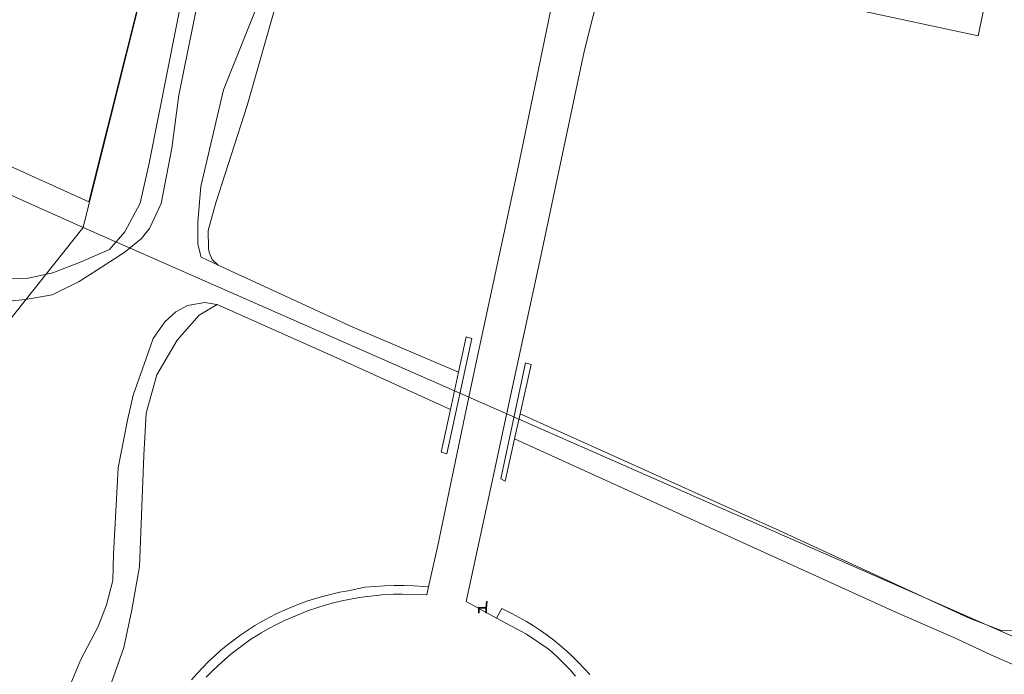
# Model space of a CAD drawing. Header units: metres. Extents: x 207466 to 209466, y 475780 to 477780.
# Tile 179 of 189: x 208925 to 208984, y 476944 to 476984. Entities that reach past the tile are written whole.
import ezdxf

# ---------------------------------------------------------------- set-up
doc = ezdxf.new("R2010")
doc.units = ezdxf.units.M
doc.layers.get('0').update_dxf_attribs({"color": 253, "linetype": 'CONTINUOUS'})
for name, color, linetype, lineweight, true_color in [('B-RO-GR-BOS_LOOF-GV', 7, 'CONTINUOUS', 0, 0x6d8a47), ('B-RO-GR-GROENVOORZIENING-GV', 7, 'CONTINUOUS', 0, 0x6d8a47), ('B-RO-OG-WATER_GREPPEL-GV', 7, 'CONTINUOUS', 0, 0x478c9a), ('B-RO-OG-WATER_MEER-GV', 7, 'CONTINUOUS', 0, 0x478c9a), ('B-RO-OG-WATER_SLOOT-GV', 7, 'CONTINUOUS', 0, 0x478c9a)]:
    doc.layers.add(name, color=color, linetype=linetype, lineweight=lineweight, true_color=true_color)
for name, color, linetype, lineweight in [('B-RO-IE-MEUBILAIR_WEGMEUBILAIR-S', 253, 'CONTINUOUS', 0), ('B-RO-IE-TERREINAFSCHEIDING_KUNSTMATIG_MUUR-GV', 253, 'CONTINUOUS', 0), ('B-RO-OG-TERREIN_CULTUURSCHEIDING-GV', 253, 'CONTINUOUS', 0), ('B-RO-VH-VERHARDING_BETONSTRAATSTEEN-GV', 253, 'CONTINUOUS', 0), ('B-RO-VH-VERHARDING_STRAATBAKSTEEN-GV', 253, 'CONTINUOUS', 0), ('B-WE-KG-GRENS_PERCEEL-GV', 150, 'CONTINUOUS', 18)]:
    doc.layers.add(name, color=color, linetype=linetype, lineweight=lineweight)

# ---------------------------------------------------------------- blocks, each defined once
blk = doc.blocks.new('SIE-WEG_ZITBANK-SO1')
at = {"color": 0, "linetype": 'ByBlock', "lineweight": -2, "flags": 128}
blk.add_lwpolyline([(-0.9125, -1.6313), (-0.9125, -0.2), (1.0875, -0.2), (1.0875, -1.6313), (1.2875, -1.6313), (1.2875, -0.2125), (1.5361, 1.7765), (1.3346, 1.7765), (1.1125, 0), (-1.1125, 0), (-1.1125, -1.6313), (-0.9125, -1.6313)], dxfattribs=at)

msp = doc.modelspace()

# ---------------------------------------------------------------- linework, layer by layer
at = {"layer": 'B-RO-GR-BOS_LOOF-GV', "flags": 128}
for points in [[(208960.339, 476985.994), (208959.246, 476981.695), (208956.584, 476969.139), (208954.855, 476961.123), (208954.353, 476958.795), (208953.789, 476956.183), (208952.162, 476948.689), (208953.998, 476947.701), (208954.304, 476948.272), (208954.463, 476948.198), (208954.911, 476947.979), (208955.351, 476947.745), (208955.784, 476947.497), (208956.208, 476947.236), (208956.624, 476946.961), (208957.031, 476946.673), (208957.428, 476946.371), (208957.816, 476946.058), (208958.193, 476945.732), (208958.56, 476945.394), (208958.915, 476945.045), (208959.259, 476944.684), (208959.592, 476944.312)], [(208983.611, 476985.994), (208982.91, 476982.644), (208975.441, 476984.239)], [(208935.682, 476943.999), (208936.013, 476944.377), (208936.356, 476944.744), (208936.71, 476945.099), (208937.075, 476945.444), (208937.451, 476945.776), (208937.838, 476946.097), (208938.234, 476946.404), (208938.64, 476946.699), (208939.056, 476946.981), (208939.48, 476947.25), (208939.912, 476947.505), (208940.353, 476947.746), (208940.801, 476947.973), (208941.256, 476948.185), (208941.717, 476948.383), (208942.184, 476948.566), (208942.657, 476948.734), (208943.136, 476948.887), (208943.618, 476949.025), (208944.105, 476949.147), (208944.596, 476949.254), (208945.092, 476949.345), (208946.085, 476949.561), (208946.675, 476949.608), (208947.266, 476949.639), (208947.857, 476949.654), (208948.449, 476949.654), (208949.041, 476949.637), (208949.632, 476949.604), (208949.916, 476949.583), (208950.462, 476952.056), (208952.099, 476959.82), (208952.578, 476962.09), (208952.68, 476962.572), (208955.253, 476974.552), (208957.444, 476985.201)], [(208940.895, 476985.011), (208939.026, 476978.462), (208937.142, 476972.623), (208936.693, 476970.961), (208936.698, 476969.89), (208936.745, 476969.635), (208936.93, 476969.227), (208937.281, 476968.887), (208945.322, 476965.172), (208946.688, 476964.592), (208951.716, 476962.456), (208952.178, 476964.58), (208952.52, 476964.474), (208951.014, 476957.563), (208950.672, 476957.657), (208951.229, 476960.216), (208944.8, 476963.141), (208937.226, 476966.511), (208936.134, 476965.889), (208934.818, 476964.384), (208933.595, 476962.294), (208932.954, 476959.992), (208932.817, 476957.455), (208932.571, 476950.807), (208932.103, 476948.198), (208931.615, 476945.945), (208929.506, 476939.923)], [(208985.039, 476944.906), (208983.701, 476945.47), (208981.634, 476946.456), (208978.011, 476948.031), (208955.077, 476958.466), (208954.507, 476955.928), (208954.243, 476956.058), (208955.736, 476963.019), (208956.078, 476962.926), (208955.414, 476959.968), (208970.959, 476952.961), (208982.323, 476947.724), (208984.28, 476946.96)], [(208984.28, 476946.96), (208985.435, 476946.944)]]:
    msp.add_lwpolyline(points, dxfattribs=at)
at = {"layer": 'B-RO-GR-GROENVOORZIENING-GV', "flags": 128}
for points in [[(208949.916, 476949.583), (208949.632, 476949.604), (208949.041, 476949.637), (208948.449, 476949.654), (208947.857, 476949.654), (208947.266, 476949.639), (208946.675, 476949.608), (208946.085, 476949.561), (208945.092, 476949.345), (208944.596, 476949.254), (208944.105, 476949.147), (208943.618, 476949.025), (208943.136, 476948.887), (208942.657, 476948.734), (208942.184, 476948.566), (208941.717, 476948.383), (208941.256, 476948.185), (208940.801, 476947.973), (208940.353, 476947.746), (208939.912, 476947.505), (208939.48, 476947.25), (208939.056, 476946.981), (208938.64, 476946.699), (208938.234, 476946.404), (208937.838, 476946.097), (208937.451, 476945.776), (208937.075, 476945.444), (208936.71, 476945.099), (208936.356, 476944.744), (208936.013, 476944.377), (208935.682, 476943.999)], [(208936.565, 476944.157), (208936.917, 476944.518), (208937.28, 476944.868), (208937.655, 476945.206), (208938.04, 476945.532), (208938.435, 476945.845), (208939.254, 476946.434), (208939.677, 476946.708), (208939.871, 476946.828), (208940.326, 476947.084), (208940.789, 476947.326), (208941.259, 476947.554), (208941.736, 476947.767), (208942.219, 476947.966), (208942.707, 476948.149), (208943.202, 476948.318), (208943.701, 476948.471), (208944.205, 476948.609), (208944.712, 476948.732), (208945.223, 476948.839), (208945.738, 476948.93), (208946.254, 476949.005), (208946.773, 476949.065), (208947.294, 476949.109), (208947.815, 476949.136), (208948.337, 476949.148), (208949.808, 476949.095), (208949.916, 476949.583)], [(208959.592, 476944.312), (208959.259, 476944.684), (208958.915, 476945.045), (208958.56, 476945.394), (208958.193, 476945.732), (208957.816, 476946.058), (208957.428, 476946.371), (208957.031, 476946.673), (208956.624, 476946.961), (208956.208, 476947.236), (208955.784, 476947.497), (208955.351, 476947.745), (208954.911, 476947.979), (208954.463, 476948.198), (208954.304, 476948.272), (208953.998, 476947.701)], [(208953.998, 476947.701), (208955.799, 476946.732), (208957.1, 476945.862), (208957.33, 476945.663), (208957.7, 476945.321), (208958.059, 476944.967), (208958.406, 476944.603), (208958.742, 476944.227)]]:
    msp.add_lwpolyline(points, dxfattribs=at)
at = {"layer": 'B-RO-IE-TERREINAFSCHEIDING_KUNSTMATIG_MUUR-GV', "flags": 128}
for points in [[(208952.52, 476964.474), (208952.178, 476964.58), (208951.716, 476962.456), (208951.229, 476960.216), (208950.672, 476957.657), (208951.014, 476957.563), (208952.52, 476964.474)], [(208955.414, 476959.968), (208956.078, 476962.926), (208955.736, 476963.019), (208954.243, 476956.058), (208954.507, 476955.928), (208955.077, 476958.466), (208955.414, 476959.968)]]:
    msp.add_lwpolyline(points, dxfattribs=at)
at = {"layer": 'B-RO-OG-TERREIN_CULTUURSCHEIDING-GV', "flags": 128}
for points in [[(208969.187, 477125.812), (208956.416, 477079.907), (208954.696, 477073.05), (208932.861, 476985.994), (208929.52, 476972.675), (208924.112, 476975.119), (208924.19, 476973.379), (208923.359, 476972.593), (208921.739, 476972.492), (208920.119, 476972.897), (208901.588, 476982.15), (208873.554, 476870.853), (208873.006, 476869.163), (208883.001, 476866.82), (208901.124, 476862.442)], [(208933.134, 476974.997), (208935.315, 476985.994), (208936.235, 476992.227), (208936.313, 476992.891), (208939.301, 477004.523), (208950.536, 477050.328), (208956.781, 477075.203), (208963.224, 477101.461), (208965.789, 477112.352)], [(208889.517, 476909.772), (208892.114, 476919.409), (208899.425, 476948.378), (208902.451, 476957.73), (208903.21, 476959.395), (208903.966, 476960.755), (208904.694, 476961.989), (208905.265, 476962.895), (208906.552, 476964.121), (208908.499, 476965.364), (208912.05, 476966.964), (208915.161, 476967.911), (208917.857, 476968.229), (208919.989, 476968.199), (208922.299, 476968.141), (208924.405, 476968.036), (208925.878, 476968.091), (208927.355, 476968.426), (208929.066, 476969.087), (208930.752, 476969.826), (208931.68, 476970.879), (208932.593, 476972.593), (208933.134, 476974.997)]]:
    msp.add_lwpolyline(points, dxfattribs=at)
at = {"layer": 'B-RO-OG-WATER_GREPPEL-GV', "flags": 128}
msp.add_lwpolyline([(208955.414, 476959.968), (208955.077, 476958.466), (208978.011, 476948.031), (208981.634, 476946.456), (208983.701, 476945.47), (208985.039, 476944.906), (208985.682, 476944.618), (208986.393, 476944.595), (208986.838, 476944.665), (208987.147, 476944.978), (208987.297, 476945.699), (208987.304, 476946.194), (208987.182, 476946.539), (208986.868, 476946.835), (208986.439, 476947.032), (208986.173, 476947.035), (208985.435, 476946.944), (208984.28, 476946.96), (208982.323, 476947.724), (208970.959, 476952.961), (208955.414, 476959.968)], dxfattribs=at)
at = {"layer": 'B-RO-OG-WATER_MEER-GV', "flags": 128}
for points in [[(208936.313, 476985.994), (208934.93, 476979.075), (208934.51, 476975.896), (208933.855, 476972.577), (208933.154, 476971.081), (208932.991, 476970.869), (208932.687, 476970.473), (208931.705, 476969.678), (208931.053, 476969.258), (208928.947, 476967.901), (208927.311, 476967.106), (208925.721, 476966.826), (208923.945, 476966.639)], [(208928.434, 476943.778), (208929.041, 476945.227), (208930.07, 476947.191), (208930.584, 476948.5), (208930.958, 476949.949), (208931.005, 476951.539), (208931.145, 476954.11), (208931.285, 476956.728), (208931.846, 476959.58), (208932.173, 476961.076), (208932.968, 476963.273), (208933.388, 476964.489), (208934.089, 476965.471), (208934.744, 476966.078), (208935.445, 476966.452), (208936.474, 476966.639), (208937.081, 476966.546), (208937.226, 476966.511), (208944.8, 476963.141), (208951.229, 476960.216), (208951.716, 476962.456), (208946.688, 476964.592), (208945.322, 476965.172), (208937.281, 476968.887), (208936.26, 476969.359), (208936.053, 476970.146), (208936.053, 476971.455), (208936.24, 476973.605), (208937.595, 476979.402), (208940.24, 476985.994)]]:
    msp.add_lwpolyline(points, dxfattribs=at)
at = {"layer": 'B-RO-OG-WATER_SLOOT-GV', "flags": 128}
for points in [[(208935.315, 476985.994), (208933.134, 476974.997), (208932.593, 476972.593), (208931.68, 476970.879), (208930.752, 476969.826), (208929.066, 476969.087), (208927.355, 476968.426), (208925.878, 476968.091), (208924.405, 476968.036), (208922.299, 476968.141), (208919.989, 476968.199), (208917.857, 476968.229), (208915.161, 476967.911), (208912.05, 476966.964), (208908.499, 476965.364), (208906.552, 476964.121), (208905.265, 476962.895), (208904.694, 476961.989), (208903.966, 476960.755), (208903.21, 476959.395), (208902.451, 476957.73), (208899.425, 476948.378), (208892.114, 476919.409), (208889.517, 476909.772)], [(208923.945, 476966.639), (208925.721, 476966.826), (208927.311, 476967.106), (208928.947, 476967.901), (208931.053, 476969.258), (208931.705, 476969.678), (208932.687, 476970.473), (208932.991, 476970.869), (208933.154, 476971.081), (208933.855, 476972.577), (208934.51, 476975.896), (208934.93, 476979.075), (208936.313, 476985.994)], [(208940.24, 476985.994), (208937.595, 476979.402), (208936.24, 476973.605), (208936.053, 476971.455), (208936.053, 476970.146), (208936.26, 476969.359), (208937.281, 476968.887), (208936.93, 476969.227), (208936.745, 476969.635), (208936.698, 476969.89), (208936.693, 476970.961), (208937.142, 476972.623), (208939.026, 476978.462), (208940.895, 476985.011)], [(208954.059, 476913.285), (208950.207, 476915.599), (208945.2, 476916.989), (208939.274, 476918.113), (208937.987, 476918.639), (208934.646, 476921.199), (208931.99, 476923.724), (208930.5, 476926.132), (208928.884, 476930.445), (208928.39, 476933.245), (208928.45, 476935.656), (208928.997, 476938.467), (208929.506, 476939.923), (208931.615, 476945.945), (208932.103, 476948.198), (208932.571, 476950.807), (208932.817, 476957.455), (208932.954, 476959.992), (208933.595, 476962.294), (208934.818, 476964.384), (208936.134, 476965.889), (208937.226, 476966.511)], [(208937.226, 476966.511), (208937.081, 476966.546), (208936.474, 476966.639), (208935.445, 476966.452), (208934.744, 476966.078), (208934.089, 476965.471), (208933.388, 476964.489), (208932.968, 476963.273), (208932.173, 476961.076), (208931.846, 476959.58), (208931.285, 476956.728), (208931.145, 476954.11), (208931.005, 476951.539), (208930.958, 476949.949), (208930.584, 476948.5), (208930.07, 476947.191), (208929.041, 476945.227), (208928.434, 476943.778)]]:
    msp.add_lwpolyline(points, dxfattribs=at)
at = {"layer": 'B-RO-VH-VERHARDING_BETONSTRAATSTEEN-GV', "flags": 128}
msp.add_lwpolyline([(208984.025, 476987.97), (208976.512, 476989.443), (208975.802, 476985.994), (208975.441, 476984.239), (208982.91, 476982.644), (208983.611, 476985.994), (208984.025, 476987.97)], dxfattribs=at)
at = {"layer": 'B-RO-VH-VERHARDING_STRAATBAKSTEEN-GV', "flags": 128}
for points in [[(208957.1, 476945.862), (208955.799, 476946.732), (208953.998, 476947.701), (208952.162, 476948.689), (208953.789, 476956.183), (208954.353, 476958.795), (208954.855, 476961.123), (208956.584, 476969.139), (208959.246, 476981.695), (208960.339, 476985.994), (208961.153, 476989.194), (208968.474, 476989.771), (208970.737, 476989.949), (208976.054, 476993.295), (208976.02, 476993.696)], [(208957.444, 476985.201), (208955.253, 476974.552), (208952.68, 476962.572), (208952.578, 476962.09), (208952.099, 476959.82), (208950.462, 476952.056), (208949.916, 476949.583), (208949.808, 476949.095), (208948.337, 476949.148), (208947.815, 476949.136), (208947.294, 476949.109), (208946.773, 476949.065), (208946.254, 476949.005), (208945.738, 476948.93), (208945.223, 476948.839), (208944.712, 476948.732), (208944.205, 476948.609), (208943.701, 476948.471), (208943.202, 476948.318), (208942.707, 476948.149), (208942.219, 476947.966), (208941.736, 476947.767), (208941.259, 476947.554), (208940.789, 476947.326), (208940.326, 476947.084), (208939.871, 476946.828), (208939.677, 476946.708), (208939.254, 476946.434), (208938.435, 476945.845), (208938.04, 476945.532), (208937.655, 476945.206), (208937.28, 476944.868), (208936.917, 476944.518), (208936.565, 476944.157)], [(208958.742, 476944.227), (208958.406, 476944.603), (208958.059, 476944.967), (208957.7, 476945.321), (208957.33, 476945.663), (208957.1, 476945.862)]]:
    msp.add_lwpolyline(points, dxfattribs=at)
at = {"layer": 'B-WE-KG-GRENS_PERCEEL-GV'}
for points in [[(208658.91, 477092.921), (208747.608, 477052.944), (208833.413, 477014.026), (208929.176, 476971.146), (208972.822, 477145.713), (208858.824, 477172.972), (208680.391, 477215.117), (208651.228, 477096.39)], [(209066.04, 477123.233), (208972.822, 477145.713), (208929.176, 476971.146), (208987.219, 476945.615), (209035.327, 476924.455), (209038.673, 476953.293), (209041.336, 476970.156), (209046.963, 477004.18), (209052.671, 477032.219), (209057.654, 477052.356), (209060.383, 477062.865), (209069.193, 477095.521), (209073.566, 477111.268), (209073.305, 477115.018), (209071.559, 477118.421), (209068.994, 477121.022), (209065.844, 477122.431)], [(209035.327, 476924.455), (208987.219, 476945.615), (208929.176, 476971.146), (208847.964, 476868.997), (208841.662, 476842.669), (208834.079, 476810.691), (208730.038, 476835.42), (208720.743, 476798.225), (208710.328, 476755.07), (208670.577, 476764.416), (208651.333, 476768.656), (208634.579, 476690.374), (208615.692, 476604.817), (208961.728, 476525.813), (208982.718, 476647.427), (209002.943, 476766.173), (209010.692, 476806.938), (209012.526, 476815.889), (209013.329, 476815.554), (209016.761, 476830.242), (209038.76, 476922.945)]]:
    msp.add_lwpolyline(points, close=True, dxfattribs=at)
msp.add_lwpolyline([(208730.038, 476835.42), (208834.079, 476810.691), (208841.662, 476842.669), (208847.964, 476868.997), (208929.176, 476971.146), (208833.413, 477014.026), (208747.608, 477052.944)], dxfattribs=at)

# ---------------------------------------------------------------- block references
at = {"layer": 'B-RO-IE-MEUBILAIR_WEGMEUBILAIR-S', "xscale": 0.2, "yscale": 0.2, "zscale": 0.2}
msp.add_blockref('SIE-WEG_ZITBANK-SO1', (208953.126, 476948.348), dxfattribs=at)

doc.saveas('drawing.dxf')
